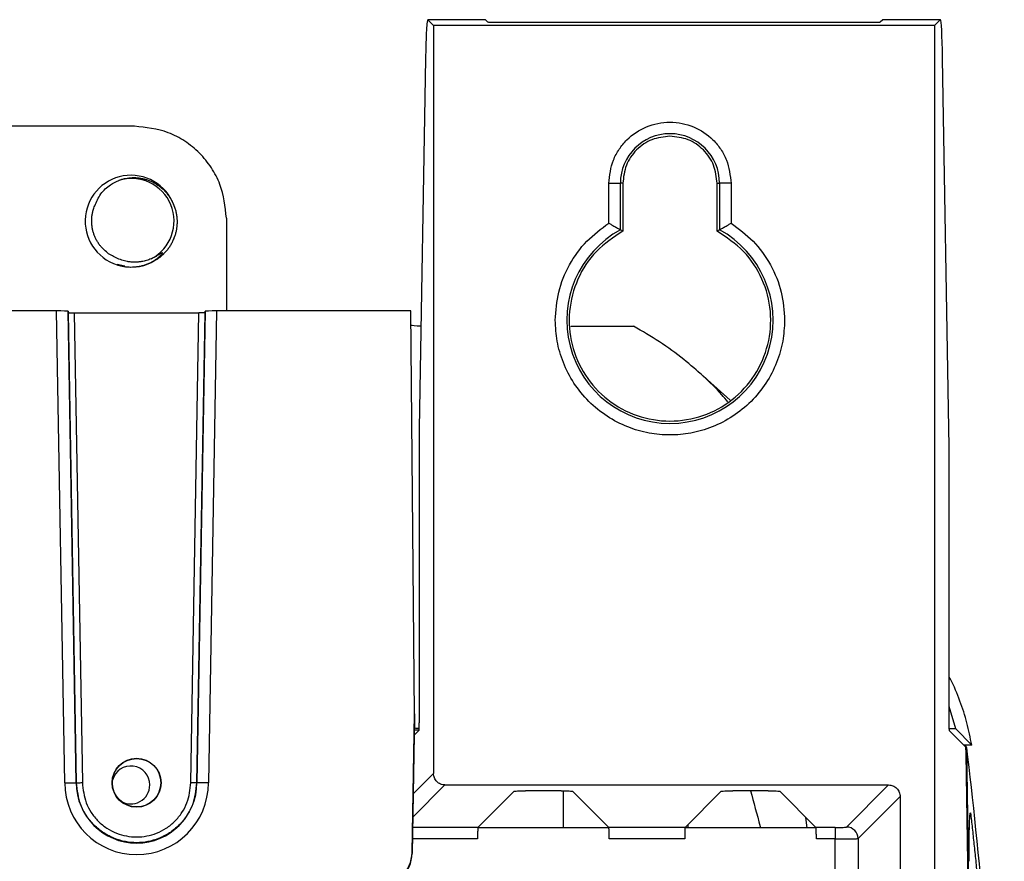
# Model space of a CAD drawing. Header units: millimetres. Extents: x -0.57 to 0.95, y -0.4 to 0.71.
# Tile 70 of 256: x -0.4268 to -0.3413, y 0.3252 to 0.3983. Entities that reach past the tile are written whole.
import ezdxf

# ---------------------------------------------------------------- set-up
doc = ezdxf.new("R2010")
doc.units = ezdxf.units.MM
doc.layers.add('FORMAT', color=7, linetype='Continuous')

msp = doc.modelspace()

# ---------------------------------------------------------------- linework, layer by layer
at = {"layer": 'FORMAT', "color": 7, "linetype": 'Continuous', "lineweight": 25}
for p, q in [((-0.386353, 0.398286), (-0.391362, 0.398286)), ((-0.391354, 0.398282), (-0.391362, 0.398286)), ((-0.391354, 0.398282), (-0.390862, 0.397789)), ((-0.386354, 0.398282), (-0.391354, 0.398282)), ((-0.386354, 0.398282), (-0.386362, 0.398286)), ((-0.38614, 0.398067), (-0.386354, 0.398282)), ((-0.353033, 0.398034), (-0.385141, 0.398034)), ((-0.351819, 0.398282), (-0.352034, 0.398067)), ((-0.346812, 0.398286), (-0.35182, 0.398286)), ((-0.351819, 0.398282), (-0.351812, 0.398286)), ((-0.346819, 0.398282), (-0.351819, 0.398282)), ((-0.346819, 0.398282), (-0.347312, 0.397789)), ((-0.346819, 0.398282), (-0.346812, 0.398286)), ((-0.390862, 0.397789), (-0.390862, 0.332789)), ((-0.347312, 0.397789), (-0.390862, 0.397789)), ((-0.347312, 0.397789), (-0.347312, -0.027211)), ((-0.39155, 0.394917), (-0.392098, 0.362778)), ((-0.346076, 0.362778), (-0.346624, 0.394917)), ((-0.416856, 0.389031), (-0.498767, 0.389031)), ((-0.375622, 0.380602), (-0.375622, 0.384069)), ((-0.375622, 0.384069), (-0.374623, 0.384069)), ((-0.374623, 0.380031), (-0.374623, 0.384069)), ((-0.374412, 0.384069), (-0.374623, 0.384069)), ((-0.374412, 0.384069), (-0.374412, 0.379905)), ((-0.366212, 0.379905), (-0.366212, 0.384069)), ((-0.366212, 0.384069), (-0.366001, 0.384069)), ((-0.366001, 0.384069), (-0.366001, 0.380031)), ((-0.365002, 0.384069), (-0.366001, 0.384069)), ((-0.365002, 0.384069), (-0.365002, 0.380602)), ((-0.408861, 0.381036), (-0.408861, 0.372984)), ((-0.374412, 0.379905), (-0.374623, 0.380031)), ((-0.366001, 0.380031), (-0.366212, 0.379905)), ((-0.414758, 0.377642), (-0.414307, 0.377943)), ((-0.418341, 0.377037), (-0.41769, 0.376907)), ((-0.423619, 0.372984), (-0.490855, 0.372984)), ((-0.422903, 0.331975), (-0.423619, 0.372984)), ((-0.421903, 0.331984), (-0.422618, 0.37295)), ((-0.422618, 0.37295), (-0.422585, 0.372827)), ((-0.421873, 0.331985), (-0.422585, 0.372827)), ((-0.422085, 0.37281), (-0.421373, 0.331994)), ((-0.422085, 0.37281), (-0.411239, 0.37281)), ((-0.411951, 0.331994), (-0.411239, 0.37281)), ((-0.410738, 0.372827), (-0.411451, 0.331985)), ((-0.410705, 0.37295), (-0.411421, 0.331984)), ((-0.410738, 0.372827), (-0.410705, 0.37295)), ((-0.409705, 0.372984), (-0.410421, 0.331975)), ((-0.392817, 0.372984), (-0.409705, 0.372984)), ((-0.392512, 0.337984), (-0.392817, 0.372984)), ((-0.378933, 0.371651), (-0.373474, 0.371651)), ((-0.365075, 0.365226), (-0.367902, 0.367744)), ((-0.392119, 0.360146), (-0.392119, 0.337498)), ((-0.346055, 0.337498), (-0.346055, 0.360146)), ((-0.392722, 0.325934), (-0.392512, 0.337984)), ((-0.392512, 0.337984), (-0.392512, 0.337889)), ((-0.345485, 0.336657), (-0.346055, 0.338606)), ((-0.392512, 0.337889), (-0.392722, 0.325842)), ((-0.392512, 0.337889), (-0.392512, 0.336762)), ((-0.392543, 0.336108), (-0.392153, 0.336498)), ((-0.345485, 0.336657), (-0.346038, 0.336657)), ((-0.34461, 0.335087), (-0.346021, 0.336498)), ((-0.344092, 0.335264), (-0.345485, 0.336657)), ((-0.344092, 0.335264), (-0.344787, 0.335264)), ((-0.344655, 0.335279), (-0.344549, 0.335026)), ((-0.344599, 0.335026), (-0.344549, 0.335026)), ((-0.344549, 0.335026), (-0.342713, 0.21469)), ((-0.342745, 0.214289), (-0.344579, 0.334488)), ((-0.421903, 0.331984), (-0.421873, 0.331985)), ((-0.411421, 0.331984), (-0.411451, 0.331985)), ((-0.392632, 0.331019), (-0.390862, 0.332789)), ((-0.392667, 0.328984), (-0.389862, 0.331789)), ((-0.389862, 0.331789), (-0.351311, 0.331789)), ((-0.383852, 0.331245), (-0.386998, 0.328099)), ((-0.379768, 0.331278), (-0.382853, 0.331278)), ((-0.379596, 0.331277), (-0.379596, 0.328066)), ((-0.375624, 0.328099), (-0.378769, 0.331245)), ((-0.365852, 0.331245), (-0.368998, 0.328099)), ((-0.361768, 0.331278), (-0.364853, 0.331278)), ((-0.357624, 0.328099), (-0.360769, 0.331245)), ((-0.351311, 0.331789), (-0.354967, 0.328133)), ((-0.350312, 0.33079), (-0.353968, 0.327134)), ((-0.350312, 0.33079), (-0.350312, 0.254597)), ((-0.358403, 0.328066), (-0.358498, 0.328973)), ((-0.386998, 0.328099), (-0.392683, 0.328099)), ((-0.37559, 0.328066), (-0.387031, 0.328066)), ((-0.368998, 0.328099), (-0.375624, 0.328099)), ((-0.35759, 0.328066), (-0.369031, 0.328066)), ((-0.368743, 0.328066), (-0.368743, 0.328354)), ((-0.355967, 0.328099), (-0.357624, 0.328099)), ((-0.355967, 0.328099), (-0.355967, 0.3271)), ((-0.387031, 0.3271), (-0.3927, 0.3271)), ((-0.369031, 0.3271), (-0.37559, 0.3271)), ((-0.355967, 0.3271), (-0.35759, 0.3271)), ((-0.355967, 0.256271), (-0.355967, 0.3271)), ((-0.353968, 0.327134), (-0.353968, 0.256996)), ((-0.392722, 0.325934), (-0.392722, 0.325842))]:
    msp.add_line(p, q, dxfattribs=at)
for radius in [0.0021249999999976, 0.0021060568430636]:
    msp.add_circle((-0.416662, 0.331984), radius, dxfattribs=at)
for centre, radius, start, end in [((-0.370312, 0.384069), 0.004310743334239, 0, 180), ((-0.41715, 0.380785), 0.0039805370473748, 15.845322, 252.466881), ((-0.417106, 0.380791), 0.0037000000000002, 297.521345, 107.478656), ((-0.370312, 0.372169), 0.0089662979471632, 118.735823, 61.264177), ((-0.417106, 0.380791), 0.0040000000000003, 251.889522, 296.889523), ((-0.417162, 0.331789), 0.00165, 0, 164.870526), ((-0.416662, 0.331984), 0.0052413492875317, 180, 0), ((-0.416662, 0.331984), 0.0062413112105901, 180.082849, 359.917151), ((-0.417162, 0.331789), 0.00165, 237.700494, 0), ((-0.354969, 0.327132), 0.0010008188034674, 0.081692, 89.918308)]:
    msp.add_arc(centre, radius, start, end, dxfattribs=at)
for centre, major_axis, ratio, start_param, end_param in [((-0.346812, 0.392286), (0, 0.006000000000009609), 0.034921, 5.166385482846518, 6.283185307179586), ((-0.423618, 0.372949), (0.001000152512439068, -2.115379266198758e-08), 0.034789, 0.0093346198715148, 1.571404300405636), ((-0.422085, 0.372828), (0.0005000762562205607, -1.057689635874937e-08), 0.034789, 3.150927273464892, 4.712996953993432), ((-0.409705, 0.372949), (0.001000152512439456, 2.115379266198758e-08), 0.034789, 1.570188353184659, 3.132258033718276), ((-0.389817, 0.371756), (0.00300011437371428, -2.376584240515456e-08), 0.034783, 3.226613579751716, 3.923491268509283), ((-0.346264, 0.360146), (-5.551115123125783e-17, 0.006000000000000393), 0.034921, 4.712388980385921, 5.166385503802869), ((-0.388538, 0.336796), (0.007000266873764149, -5.5926954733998e-08), 0.03491, 4.104751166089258, 4.161091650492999), ((-0.389512, 0.336762), (0.00300011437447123, -2.39686949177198e-08), 0.03491, 3.141592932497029, 3.634448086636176), ((-0.344611, 0.334088), (0, 0.001000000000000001), 0.034921, 5.124324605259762, 6.248278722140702), ((-0.395722, 0.325986), (1.054711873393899e-15, -0.003001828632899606), 0.999391, 0, 1.553332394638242), ((-0.395722, 0.325895), (-1.609823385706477e-15, 0.003000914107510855), 0.999695, 3.141592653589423, 4.694925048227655)]:
    msp.add_ellipse(centre, major_axis=major_axis, ratio=ratio, start_param=start_param, end_param=end_param, dxfattribs=at)
for points, knots in [([(-0.3913617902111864, 0.3982855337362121), (-0.3913809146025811, 0.3982421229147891), (-0.3914199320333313, 0.3981535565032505), (-0.3914741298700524, 0.3974352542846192), (-0.3915204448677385, 0.3963555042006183), (-0.3915403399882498, 0.3953900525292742), (-0.3915500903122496, 0.3949168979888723)], [0, 0, 0, 0, 0.2451091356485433, 0.500069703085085, 0.7549910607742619, 1, 1, 1, 1]), ([(-0.3851406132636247, 0.3980337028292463), (-0.3852638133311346, 0.3980341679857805), (-0.3855199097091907, 0.3980351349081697), (-0.3858521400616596, 0.3980428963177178), (-0.386085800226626, 0.3980542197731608), (-0.3861223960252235, 0.3980631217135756), (-0.3861400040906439, 0.3980674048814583)], [0, 0, 0, 0, 0.2404874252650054, 0.4999019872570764, 0.7593778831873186, 1, 1, 1, 1]), ([(-0.3520337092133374, 0.3980674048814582), (-0.3520513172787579, 0.3980631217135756), (-0.3520879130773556, 0.398054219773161), (-0.352321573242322, 0.3980428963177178), (-0.3526538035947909, 0.3980351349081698), (-0.3529098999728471, 0.3980341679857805), (-0.353033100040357, 0.3980337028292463)], [0, 0, 0, 0, 0.2406221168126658, 0.5000980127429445, 0.7595125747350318, 1, 1, 1, 1]), ([(-0.3756219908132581, 0.3840686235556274), (-0.3755462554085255, 0.3847594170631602), (-0.3754313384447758, 0.385807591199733), (-0.3747498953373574, 0.387043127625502), (-0.3738700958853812, 0.3881163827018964), (-0.3723951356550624, 0.3891016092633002), (-0.3703118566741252, 0.3895195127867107), (-0.3682285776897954, 0.3891016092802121), (-0.3667536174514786, 0.388116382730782), (-0.3658738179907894, 0.3870431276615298), (-0.3651923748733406, 0.3858075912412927), (-0.3650774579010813, 0.3847594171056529), (-0.3650017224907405, 0.3840686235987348)], [0, 0, 0, 0, 0.1239385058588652, 0.1880578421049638, 0.2517517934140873, 0.3739225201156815, 0.4999999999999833, 0.6260774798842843, 0.7482482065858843, 0.8119421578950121, 0.876061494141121, 1, 1, 1, 1]), ([(-0.4088611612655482, 0.3810356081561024), (-0.40896789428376, 0.3820416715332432), (-0.4091320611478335, 0.3835891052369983), (-0.4101288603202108, 0.3854507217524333), (-0.4111604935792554, 0.386731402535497), (-0.4124411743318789, 0.3877630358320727), (-0.4143027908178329, 0.3887598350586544), (-0.4158502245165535, 0.3889240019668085), (-0.4168562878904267, 0.3890307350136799)], [0, 0, 0, 0, 0.2395139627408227, 0.3683982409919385, 0.5000000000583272, 0.6316017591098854, 0.7604860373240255, 1, 1, 1, 1]), ([(-0.4203010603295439, 0.3821147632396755), (-0.4201454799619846, 0.3824710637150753), (-0.4198344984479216, 0.3831832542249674), (-0.4190502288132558, 0.3839187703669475), (-0.4184597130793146, 0.384203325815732), (-0.4182169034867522, 0.384320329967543)], [0, 0, 0, 0, 0.3708700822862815, 0.7413129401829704, 1, 1, 1, 1]), ([(-0.4182169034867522, 0.384320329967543), (-0.4181229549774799, 0.3843550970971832), (-0.417934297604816, 0.3844249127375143), (-0.4175479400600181, 0.384520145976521), (-0.417152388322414, 0.3845673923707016), (-0.4167557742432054, 0.384565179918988), (-0.4164564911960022, 0.3845394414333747), (-0.4161589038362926, 0.3844892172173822), (-0.4158654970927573, 0.3844149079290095), (-0.4155762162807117, 0.384315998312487), (-0.4152938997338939, 0.3841927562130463), (-0.4150209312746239, 0.3840457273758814), (-0.4147586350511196, 0.3838751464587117), (-0.4145085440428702, 0.3836810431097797), (-0.4142753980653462, 0.3834661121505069), (-0.414061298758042, 0.3832336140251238), (-0.413866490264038, 0.3829842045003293), (-0.4136908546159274, 0.3827166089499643), (-0.4135372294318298, 0.3824336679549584), (-0.4134074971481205, 0.3821385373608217), (-0.4133020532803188, 0.381831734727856), (-0.4132218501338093, 0.3815133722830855), (-0.4131701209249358, 0.3811956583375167), (-0.4131452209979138, 0.3808829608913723), (-0.4131448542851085, 0.3805762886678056), (-0.4131686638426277, 0.3802673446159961), (-0.4132168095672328, 0.3799618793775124), (-0.4132882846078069, 0.3796630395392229), (-0.4133824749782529, 0.3793712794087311), (-0.4135004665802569, 0.3790848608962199), (-0.413643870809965, 0.3788027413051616), (-0.4138126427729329, 0.3785284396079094), (-0.4140060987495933, 0.3782658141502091), (-0.414221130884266, 0.3780194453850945), (-0.4144988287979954, 0.3777510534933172), (-0.4148509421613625, 0.3774710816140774), (-0.4151474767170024, 0.3773064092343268), (-0.415296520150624, 0.3772236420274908)], [0, 0, 0, 0, 0.0258220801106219, 0.0518531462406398, 0.102474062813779, 0.128074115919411, 0.1540796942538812, 0.1798802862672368, 0.2058506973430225, 0.232082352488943, 0.2586703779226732, 0.2852385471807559, 0.3119885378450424, 0.3393087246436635, 0.3668243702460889, 0.3937098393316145, 0.4207729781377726, 0.4483952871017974, 0.4762105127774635, 0.5037564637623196, 0.5314934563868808, 0.5598321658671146, 0.5883783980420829, 0.6144599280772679, 0.6407014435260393, 0.6674379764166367, 0.6943434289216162, 0.7204244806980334, 0.7466626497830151, 0.7733932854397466, 0.8002933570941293, 0.8282619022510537, 0.8564246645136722, 0.8843931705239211, 0.9125551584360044, 0.9560486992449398, 1, 1, 1, 1]), ([(-0.4184292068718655, 0.3775957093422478), (-0.4185810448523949, 0.3776661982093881), (-0.41888472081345, 0.3778071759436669), (-0.419298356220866, 0.3781014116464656), (-0.4196150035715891, 0.3783992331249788), (-0.419848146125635, 0.3786772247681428), (-0.4200156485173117, 0.3789142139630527), (-0.4201643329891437, 0.3791675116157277), (-0.4202905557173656, 0.3794319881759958), (-0.4203932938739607, 0.3797041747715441), (-0.4204728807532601, 0.3799832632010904), (-0.4205293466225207, 0.3802714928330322), (-0.4205609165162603, 0.3805628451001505), (-0.4205677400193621, 0.3808536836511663), (-0.4205505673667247, 0.3811434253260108), (-0.4205080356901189, 0.3814339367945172), (-0.420433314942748, 0.3817620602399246), (-0.4203497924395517, 0.3819848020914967), (-0.4203010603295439, 0.3821147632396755)], [0, 0, 0, 0, 0.0923182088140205, 0.1846364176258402, 0.2789688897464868, 0.3317209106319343, 0.384839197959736, 0.4391126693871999, 0.4937853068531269, 0.5465373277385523, 0.5996556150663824, 0.6539290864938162, 0.7086017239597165, 0.7613537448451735, 0.814472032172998, 0.8687455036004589, 0.9234181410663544, 1, 1, 1, 1]), ([(-0.3802775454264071, 0.3721686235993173), (-0.3802184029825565, 0.3729933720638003), (-0.3800981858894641, 0.3746698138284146), (-0.379120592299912, 0.3770315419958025), (-0.3776429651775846, 0.3791172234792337), (-0.3762883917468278, 0.3801122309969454), (-0.3756219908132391, 0.3806017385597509)], [0, 0, 0, 0, 0.2459818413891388, 0.5000000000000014, 0.7540181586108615, 1, 1, 1, 1]), ([(-0.3756219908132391, 0.3806017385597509), (-0.3755456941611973, 0.380559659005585), (-0.3754250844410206, 0.3804931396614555), (-0.375194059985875, 0.3803620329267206), (-0.3749895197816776, 0.3802453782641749), (-0.3748159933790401, 0.3801445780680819), (-0.3747128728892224, 0.3800839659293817), (-0.3746421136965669, 0.3800423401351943), (-0.3746290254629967, 0.3800345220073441), (-0.3746225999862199, 0.3800306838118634)], [0, 0, 0, 0, 0.1578805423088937, 0.2495775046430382, 0.4984640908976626, 0.6289318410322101, 0.7487036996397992, 0.8766297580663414, 1, 1, 1, 1]), ([(-0.3660011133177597, 0.3800306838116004), (-0.3659946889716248, 0.3800345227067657), (-0.3659816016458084, 0.3800423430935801), (-0.3659108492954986, 0.380083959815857), (-0.3658077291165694, 0.3801445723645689), (-0.3656342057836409, 0.3802453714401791), (-0.3654296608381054, 0.3803620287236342), (-0.3651986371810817, 0.3804931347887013), (-0.3650780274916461, 0.3805596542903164), (-0.3650017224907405, 0.3806017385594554)], [0, 0, 0, 0, 0.12335702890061, 0.25129617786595, 0.3710397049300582, 0.501535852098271, 0.7504224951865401, 0.8421021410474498, 1, 1, 1, 1]), ([(-0.3650017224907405, 0.3806017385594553), (-0.364335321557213, 0.3801122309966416), (-0.362980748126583, 0.3791172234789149), (-0.3615031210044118, 0.3770315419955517), (-0.3605255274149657, 0.374669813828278), (-0.3604053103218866, 0.3729933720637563), (-0.3603461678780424, 0.3721686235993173)], [0, 0, 0, 0, 0.245981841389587, 0.4999999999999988, 0.7540181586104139, 1, 1, 1, 1]), ([(-0.4134687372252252, 0.3791726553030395), (-0.4134460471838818, 0.3792006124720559), (-0.413400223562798, 0.3792570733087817), (-0.413392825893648, 0.3793294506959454), (-0.4133890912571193, 0.3793659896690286)], [0, 0, 0, 0, 0.4951603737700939, 1, 1, 1, 1]), ([(-0.415395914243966, 0.3775098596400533), (-0.4155298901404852, 0.3774578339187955), (-0.4157997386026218, 0.3773530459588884), (-0.4161820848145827, 0.3772674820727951), (-0.4165281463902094, 0.3772231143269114), (-0.4168354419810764, 0.3772101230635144), (-0.41714658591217, 0.3772226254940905), (-0.4175221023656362, 0.3772723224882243), (-0.4179594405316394, 0.3773797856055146), (-0.4182714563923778, 0.3775232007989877), (-0.4184292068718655, 0.3775957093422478)], [0, 0, 0, 0, 0.1375039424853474, 0.2769544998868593, 0.3738662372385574, 0.4714508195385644, 0.5711864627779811, 0.6716990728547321, 0.8340160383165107, 1, 1, 1, 1]), ([(-0.4183490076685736, 0.3769893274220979), (-0.4182532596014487, 0.376960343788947), (-0.4180611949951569, 0.3769022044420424), (-0.4177659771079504, 0.3768434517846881), (-0.4174669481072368, 0.3768059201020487), (-0.4171639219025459, 0.3767918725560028), (-0.4168576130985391, 0.3768015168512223), (-0.4165493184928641, 0.376836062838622), (-0.4162422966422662, 0.3768959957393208), (-0.4159371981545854, 0.3769822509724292), (-0.4156369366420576, 0.3770954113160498), (-0.4153483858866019, 0.3772340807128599), (-0.4150751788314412, 0.3773965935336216), (-0.4148632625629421, 0.377550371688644), (-0.4147035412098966, 0.3776857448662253), (-0.4145901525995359, 0.377793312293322), (-0.4145018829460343, 0.3778890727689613), (-0.4144463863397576, 0.3779608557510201), (-0.4144226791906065, 0.3779992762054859), (-0.414413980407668, 0.3780197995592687), (-0.4144127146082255, 0.3780304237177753), (-0.4144144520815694, 0.3780354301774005), (-0.4144167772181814, 0.3780378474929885), (-0.414420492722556, 0.3780394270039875), (-0.414428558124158, 0.3780399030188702), (-0.4144571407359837, 0.3780318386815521), (-0.4145206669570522, 0.3779956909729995), (-0.4146155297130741, 0.3779359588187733), (-0.4147970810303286, 0.3778202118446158), (-0.4150520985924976, 0.377667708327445), (-0.415281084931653, 0.3775625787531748), (-0.415395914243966, 0.3775098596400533)], [0, 0, 0, 0, 0.0548715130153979, 0.1100688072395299, 0.1649404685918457, 0.220139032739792, 0.2763680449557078, 0.3329565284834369, 0.3902301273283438, 0.4478961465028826, 0.5068275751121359, 0.5662113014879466, 0.6234926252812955, 0.6812531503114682, 0.7098756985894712, 0.7385885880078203, 0.7672271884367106, 0.7815481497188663, 0.7887150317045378, 0.7923093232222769, 0.7941222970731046, 0.7948350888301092, 0.7955530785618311, 0.7961902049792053, 0.7972930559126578, 0.8002453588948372, 0.8126861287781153, 0.8372945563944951, 0.8619409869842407, 0.9307678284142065, 1, 1, 1, 1]), ([(-0.4107382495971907, 0.3728274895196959), (-0.4107443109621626, 0.3728255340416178), (-0.4107564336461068, 0.3728216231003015), (-0.4108441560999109, 0.3728164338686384), (-0.4109722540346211, 0.3728125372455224), (-0.4111120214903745, 0.3728105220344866), (-0.4112033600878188, 0.3728103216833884), (-0.4112386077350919, 0.3728102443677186)], [0, 0, 0, 0, 0.216066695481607, 0.4321317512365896, 0.6482228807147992, 0.8642488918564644, 1, 1, 1, 1]), ([(-0.3603461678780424, 0.3721686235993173), (-0.3603784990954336, 0.371560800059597), (-0.3604450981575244, 0.3703087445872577), (-0.3609995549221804, 0.3684513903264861), (-0.3619189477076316, 0.3666653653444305), (-0.363215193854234, 0.3650716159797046), (-0.3648085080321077, 0.3637769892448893), (-0.366594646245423, 0.3628517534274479), (-0.3684519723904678, 0.3623177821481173), (-0.3703118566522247, 0.3621471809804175), (-0.3721717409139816, 0.3623177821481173), (-0.3740290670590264, 0.362851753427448), (-0.3758152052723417, 0.3637769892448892), (-0.3774085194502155, 0.3650716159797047), (-0.3787047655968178, 0.3666653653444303), (-0.379624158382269, 0.3684513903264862), (-0.380178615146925, 0.3703087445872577), (-0.3802452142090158, 0.371560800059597), (-0.3802775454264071, 0.3721686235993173)], [0, 0, 0, 0, 0.0582580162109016, 0.1200056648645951, 0.1843204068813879, 0.2499999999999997, 0.3156795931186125, 0.3799943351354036, 0.4417419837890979, 0.5, 0.5582580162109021, 0.6200056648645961, 0.6843204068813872, 0.7499999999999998, 0.8156795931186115, 0.8799943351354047, 0.9417419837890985, 1, 1, 1, 1]), ([(-0.3652808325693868, 0.3650744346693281), (-0.365457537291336, 0.3652853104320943), (-0.3661144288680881, 0.366069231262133), (-0.3673896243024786, 0.367309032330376), (-0.3691831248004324, 0.3688575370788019), (-0.3712027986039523, 0.3703371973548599), (-0.3727151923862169, 0.3712122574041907), (-0.3734742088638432, 0.3716514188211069)], [0, 0, 0, 0, 0.0781247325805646, 0.2904250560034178, 0.5039865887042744, 0.7510685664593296, 1, 1, 1, 1]), ([(-0.3920977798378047, 0.3627775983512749), (-0.3921039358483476, 0.3623563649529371), (-0.3921162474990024, 0.3615139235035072), (-0.3921180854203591, 0.3606021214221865), (-0.392119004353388, 0.3601462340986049)], [0, 0, 0, 0, 0.5000150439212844, 1, 1, 1, 1]), ([(-0.3440916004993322, 0.3352639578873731), (-0.3442151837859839, 0.33590643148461), (-0.3444631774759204, 0.3371956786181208), (-0.345107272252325, 0.3390996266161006), (-0.3456380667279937, 0.3404318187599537), (-0.3460175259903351, 0.3411070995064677), (-0.3460547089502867, 0.341173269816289)], [0, 0, 0, 0, 0.3178782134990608, 0.6378839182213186, 0.9645164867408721, 1, 1, 1, 1]), ([(-0.3921190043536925, 0.3374977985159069), (-0.3921194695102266, 0.337374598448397), (-0.3921204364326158, 0.3371185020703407), (-0.392128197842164, 0.3367862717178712), (-0.3921395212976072, 0.3365526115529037), (-0.3921484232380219, 0.3365160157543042), (-0.3921527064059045, 0.3364984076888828)], [0, 0, 0, 0, 0.2404874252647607, 0.4999019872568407, 0.7593778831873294, 1, 1, 1, 1]), ([(-0.3460210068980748, 0.3364984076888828), (-0.3460252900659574, 0.3365160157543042), (-0.3460341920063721, 0.3365526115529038), (-0.3460455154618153, 0.3367862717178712), (-0.3460532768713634, 0.3371185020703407), (-0.3460542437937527, 0.3373745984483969), (-0.3460547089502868, 0.3374977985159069)], [0, 0, 0, 0, 0.2406221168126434, 0.5000980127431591, 0.7595125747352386, 1, 1, 1, 1]), ([(-0.3445488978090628, 0.3350262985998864), (-0.3434763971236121, 0.3262365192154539), (-0.3424342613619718, 0.3145060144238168), (-0.3413501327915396, 0.2987111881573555), (-0.3412833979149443, 0.2963131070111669), (-0.3412590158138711, 0.2935269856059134)], [0.624966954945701, 0.624966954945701, 0.624966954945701, 0.624966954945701, 0.969097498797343, 0.969097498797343, 1, 1, 1, 1]), ([(-0.4229031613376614, 0.3319751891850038), (-0.4228864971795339, 0.331975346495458), (-0.4227579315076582, 0.3319765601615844), (-0.4225180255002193, 0.33197879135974), (-0.422227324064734, 0.3319814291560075), (-0.4220139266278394, 0.3319833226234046), (-0.4219159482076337, 0.3319841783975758), (-0.4219063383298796, 0.3319842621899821), (-0.4219032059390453, 0.3319842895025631)], [0, 0, 0, 0, 0.0321469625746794, 0.2480170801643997, 0.4638873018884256, 0.6797544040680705, 0.8956142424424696, 1, 1, 1, 1]), ([(-0.4114511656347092, 0.3319842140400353), (-0.4115207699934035, 0.3313287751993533), (-0.4116278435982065, 0.3303205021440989), (-0.412277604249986, 0.3291070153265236), (-0.4129501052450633, 0.3282733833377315), (-0.4137848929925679, 0.3275965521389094), (-0.4149980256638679, 0.3269671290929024), (-0.4166618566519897, 0.3266476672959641), (-0.4183256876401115, 0.3269671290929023), (-0.4195388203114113, 0.3275965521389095), (-0.4203736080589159, 0.3282733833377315), (-0.4210461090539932, 0.3291070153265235), (-0.4216958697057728, 0.3303205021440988), (-0.421802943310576, 0.3313287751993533), (-0.4218725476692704, 0.3319842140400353)], [0, 0, 0, 0, 0.1197284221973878, 0.1841803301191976, 0.2500000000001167, 0.3158196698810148, 0.3802715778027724, 0.5000000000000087, 0.619728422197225, 0.6841803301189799, 0.7499999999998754, 0.815819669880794, 0.8802715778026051, 1, 1, 1, 1]), ([(-0.4213725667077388, 0.3319842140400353), (-0.4213096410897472, 0.3313916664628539), (-0.4212128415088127, 0.3304801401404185), (-0.4206254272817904, 0.3293830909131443), (-0.4200174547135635, 0.3286294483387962), (-0.4192627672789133, 0.3280175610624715), (-0.4181660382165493, 0.3274485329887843), (-0.4166618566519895, 0.3271597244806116), (-0.4151576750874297, 0.3274485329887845), (-0.4140609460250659, 0.3280175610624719), (-0.4133062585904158, 0.3286294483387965), (-0.4126982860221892, 0.3293830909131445), (-0.4121108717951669, 0.3304801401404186), (-0.4120140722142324, 0.331391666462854), (-0.4119511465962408, 0.3319842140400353)], [0, 0, 0, 0, 0.1197284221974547, 0.1841803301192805, 0.2500000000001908, 0.3158196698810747, 0.3802715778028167, 0.5000000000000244, 0.6197284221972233, 0.6841803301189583, 0.749999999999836, 0.8158196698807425, 0.880271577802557, 1, 1, 1, 1]), ([(-0.4114511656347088, 0.3319842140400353), (-0.4114583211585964, 0.3319842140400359), (-0.4114693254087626, 0.3319842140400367), (-0.4115320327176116, 0.3319842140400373), (-0.411596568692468, 0.3319842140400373), (-0.4116764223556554, 0.3319842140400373), (-0.4117923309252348, 0.3319842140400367), (-0.4118885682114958, 0.3319842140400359), (-0.4119511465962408, 0.3319842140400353)], [0, 0, 0, 0, 0.2395770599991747, 0.3684378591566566, 0.5000000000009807, 0.6315621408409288, 0.7604229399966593, 0.9999999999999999, 0.9999999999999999, 0.9999999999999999, 0.9999999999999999]), ([(-0.4104205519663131, 0.3319751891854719), (-0.4104372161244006, 0.3319753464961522), (-0.4105657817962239, 0.3319765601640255), (-0.4108056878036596, 0.3319787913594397), (-0.4110963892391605, 0.3319814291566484), (-0.4113097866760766, 0.331983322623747), (-0.4114077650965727, 0.331984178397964), (-0.4114173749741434, 0.3319842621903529), (-0.411420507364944, 0.3319842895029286)], [0, 0, 0, 0, 0.0321469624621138, 0.2480170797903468, 0.4638873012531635, 0.679754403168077, 0.8956142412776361, 1, 1, 1, 1]), ([(-0.3898624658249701, 0.3317892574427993), (-0.3899934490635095, 0.3318042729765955), (-0.3902553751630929, 0.3318342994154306), (-0.39058573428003, 0.3320653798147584), (-0.3908168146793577, 0.3323957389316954), (-0.3908468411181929, 0.3326576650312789), (-0.3908618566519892, 0.3327886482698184)], [0, 0, 0, 0, 0.2500385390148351, 0.4999999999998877, 0.7499614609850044, 1, 1, 1, 1]), ([(-0.383852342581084, 0.3312446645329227), (-0.3838347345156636, 0.3312489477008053), (-0.383798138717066, 0.3312578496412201), (-0.3835644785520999, 0.3312691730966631), (-0.3832322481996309, 0.3312769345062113), (-0.3829761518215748, 0.3312779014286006), (-0.3828529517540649, 0.3312783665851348)], [0, 0, 0, 0, 0.2406221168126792, 0.500098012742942, 0.7595125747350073, 1, 1, 1, 1]), ([(-0.3797684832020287, 0.3312783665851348), (-0.3796452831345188, 0.3312779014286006), (-0.3793891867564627, 0.3312769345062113), (-0.3790569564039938, 0.3312691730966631), (-0.3788232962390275, 0.3312578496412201), (-0.37878670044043, 0.3312489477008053), (-0.3787690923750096, 0.3312446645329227)], [0, 0, 0, 0, 0.2404874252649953, 0.4999019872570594, 0.7593778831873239, 1, 1, 1, 1]), ([(-0.365852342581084, 0.3312446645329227), (-0.3658347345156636, 0.3312489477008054), (-0.365798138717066, 0.3312578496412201), (-0.3655644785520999, 0.331269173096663), (-0.3652322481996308, 0.3312769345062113), (-0.3649761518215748, 0.3312779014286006), (-0.3648529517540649, 0.3312783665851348)], [0, 0, 0, 0, 0.2406221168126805, 0.5000980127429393, 0.759512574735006, 1, 1, 1, 1]), ([(-0.3633168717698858, 0.3312783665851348), (-0.3630346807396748, 0.3302718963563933), (-0.3627414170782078, 0.3292259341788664), (-0.3624554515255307, 0.3281078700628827), (-0.3624446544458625, 0.3280656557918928)], [0, 0, 0, 0, 0.9622434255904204, 1, 1, 1, 1]), ([(-0.3617684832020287, 0.3312783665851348), (-0.3616452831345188, 0.3312779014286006), (-0.3613891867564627, 0.3312769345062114), (-0.3610569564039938, 0.3312691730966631), (-0.3608232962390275, 0.3312578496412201), (-0.3607867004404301, 0.3312489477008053), (-0.3607690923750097, 0.3312446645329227)], [0, 0, 0, 0, 0.2404874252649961, 0.4999019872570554, 0.75937788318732, 1, 1, 1, 1]), ([(-0.351311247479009, 0.3317892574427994), (-0.3511855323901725, 0.3317758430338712), (-0.3509915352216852, 0.3317551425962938), (-0.350758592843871, 0.3316307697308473), (-0.3505996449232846, 0.3315017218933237), (-0.3504704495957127, 0.3313426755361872), (-0.3503459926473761, 0.3311097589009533), (-0.350325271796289, 0.330915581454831), (-0.3503118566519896, 0.3307898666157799)], [0, 0, 0, 0, 0.2395000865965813, 0.3695844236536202, 0.5000001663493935, 0.6300713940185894, 0.7604999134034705, 0.9999999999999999, 0.9999999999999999, 0.9999999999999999, 0.9999999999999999]), ([(-0.3443031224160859, 0.3251582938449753), (-0.3443037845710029, 0.3252033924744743), (-0.344305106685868, 0.3252934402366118), (-0.3443067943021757, 0.3254317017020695), (-0.3443082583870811, 0.3255718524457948), (-0.3443094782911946, 0.3257141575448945), (-0.3443110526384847, 0.3259456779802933), (-0.3443121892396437, 0.3262705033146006), (-0.3443115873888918, 0.3266991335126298), (-0.3443087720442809, 0.3271347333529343), (-0.3443016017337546, 0.3277220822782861), (-0.3442865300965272, 0.3283960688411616), (-0.3442648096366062, 0.3288990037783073), (-0.3442452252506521, 0.3291676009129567), (-0.3442304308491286, 0.3292955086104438), (-0.344215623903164, 0.3293596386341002), (-0.3442030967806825, 0.3293633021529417), (-0.3441926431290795, 0.3293334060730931), (-0.3441842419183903, 0.3292906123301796), (-0.3441787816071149, 0.3292457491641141), (-0.3441760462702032, 0.3292232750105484)], [0, 0, 0, 0, 0.0214353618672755, 0.0427996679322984, 0.0641441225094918, 0.0855200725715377, 0.1069786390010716, 0.1674759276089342, 0.228048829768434, 0.2943969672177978, 0.3608226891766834, 0.4998990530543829, 0.6390017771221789, 0.7053814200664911, 0.7718397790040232, 0.8323726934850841, 0.8929824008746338, 0.9286780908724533, 0.9642713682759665, 1, 1, 1, 1]), ([(-0.3441760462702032, 0.3292232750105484), (-0.3441510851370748, 0.3289990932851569), (-0.3441011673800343, 0.3285507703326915), (-0.3440264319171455, 0.3278660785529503), (-0.3439518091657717, 0.3271725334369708), (-0.3438773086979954, 0.3264692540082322), (-0.3438029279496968, 0.325756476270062), (-0.3437286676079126, 0.3250341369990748), (-0.3436545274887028, 0.3243022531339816), (-0.3435805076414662, 0.3235608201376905), (-0.3435066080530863, 0.322809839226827), (-0.3434328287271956, 0.3220493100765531), (-0.3433591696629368, 0.3212792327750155), (-0.3432856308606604, 0.3204996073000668), (-0.3432122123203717, 0.3197104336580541), (-0.3431389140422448, 0.3189117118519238), (-0.3430657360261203, 0.3181034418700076), (-0.3429926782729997, 0.3172856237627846), (-0.3429197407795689, 0.3164582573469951), (-0.3428469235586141, 0.3156213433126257), (-0.3427742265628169, 0.3147748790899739), (-0.3426049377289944, 0.3127782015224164), (-0.3423404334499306, 0.3095377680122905), (-0.3420428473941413, 0.3056617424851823), (-0.3418066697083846, 0.3024459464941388), (-0.3416774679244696, 0.300635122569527), (-0.3415955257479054, 0.2994667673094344), (-0.3415637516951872, 0.2990112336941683), (-0.3415345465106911, 0.2985902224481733), (-0.3415110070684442, 0.2982498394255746), (-0.3414931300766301, 0.2979899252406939), (-0.3414798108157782, 0.2977981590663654), (-0.3414684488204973, 0.2976253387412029), (-0.3414530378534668, 0.2973581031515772), (-0.3414358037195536, 0.2970037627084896), (-0.341417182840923, 0.2965395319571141), (-0.3414001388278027, 0.2960281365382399), (-0.3413848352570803, 0.2954739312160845), (-0.3413713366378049, 0.2948808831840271), (-0.3413610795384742, 0.2943227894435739), (-0.3413535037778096, 0.2938170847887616), (-0.3413479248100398, 0.2933734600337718), (-0.3413450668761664, 0.2930708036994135), (-0.3413436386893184, 0.2929195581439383)], [0, 0, 0, 0, 0.0250037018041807, 0.0500028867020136, 0.0749980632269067, 0.0999897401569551, 0.124978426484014, 0.1499646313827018, 0.1749488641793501, 0.1999316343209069, 0.2249134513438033, 0.2498948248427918, 0.2748762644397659, 0.2998582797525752, 0.3248413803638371, 0.3498260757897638, 0.374812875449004, 0.399802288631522, 0.4247948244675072, 0.4497909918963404, 0.4747912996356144, 0.4997962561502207, 0.6247684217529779, 0.7497135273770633, 0.812199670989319, 0.8746838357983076, 0.8871759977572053, 0.8996763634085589, 0.908640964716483, 0.9184222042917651, 0.9248766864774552, 0.9278002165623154, 0.9326691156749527, 0.9371662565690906, 0.9450067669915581, 0.9529062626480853, 0.9607192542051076, 0.9685536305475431, 0.9764378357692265, 0.9842949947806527, 0.989550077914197, 0.9947778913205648, 1, 1, 1, 1]), ([(-0.3869976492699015, 0.3280993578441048), (-0.3870019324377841, 0.3280817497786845), (-0.3870108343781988, 0.328045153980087), (-0.387022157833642, 0.3278114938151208), (-0.3870299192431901, 0.3274792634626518), (-0.3870308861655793, 0.3272231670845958), (-0.3870313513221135, 0.3270999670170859)], [0, 0, 0, 0, 0.2406221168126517, 0.5000980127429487, 0.7595125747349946, 1, 1, 1, 1]), ([(-0.3755900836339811, 0.3270999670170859), (-0.3755905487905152, 0.3272231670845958), (-0.3755915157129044, 0.3274792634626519), (-0.3755992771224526, 0.3278114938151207), (-0.3756106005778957, 0.328045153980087), (-0.3756195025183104, 0.3280817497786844), (-0.375623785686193, 0.3280993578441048)], [0, 0, 0, 0, 0.2404874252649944, 0.4999019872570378, 0.7593778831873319, 0.9999999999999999, 0.9999999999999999, 0.9999999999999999, 0.9999999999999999]), ([(-0.3689976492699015, 0.3280993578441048), (-0.3690019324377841, 0.3280817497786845), (-0.3690108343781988, 0.328045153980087), (-0.369022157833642, 0.3278114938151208), (-0.3690299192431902, 0.3274792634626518), (-0.3690308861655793, 0.3272231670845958), (-0.3690313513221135, 0.3270999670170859)], [0, 0, 0, 0, 0.2406221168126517, 0.5000980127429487, 0.7595125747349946, 1, 1, 1, 1]), ([(-0.3575900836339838, 0.3270999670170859), (-0.3575905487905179, 0.3272231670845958), (-0.3575915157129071, 0.3274792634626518), (-0.3575992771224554, 0.3278114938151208), (-0.3576106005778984, 0.328045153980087), (-0.3576195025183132, 0.3280817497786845), (-0.3576237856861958, 0.3280993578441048)], [0, 0, 0, 0, 0.2404874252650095, 0.4999019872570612, 0.7593778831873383, 1, 1, 1, 1]), ([(-0.3559668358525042, 0.3280993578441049), (-0.3558436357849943, 0.3280998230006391), (-0.3555875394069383, 0.3281007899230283), (-0.3552553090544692, 0.3281085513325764), (-0.355021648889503, 0.3281198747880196), (-0.3549850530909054, 0.3281287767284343), (-0.354967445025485, 0.328133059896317)], [0, 0, 0, 0, 0.2404874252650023, 0.4999019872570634, 0.7593778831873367, 0.9999999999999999, 0.9999999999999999, 0.9999999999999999, 0.9999999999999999]), ([(-0.3559668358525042, 0.3270999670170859), (-0.3557176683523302, 0.327100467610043), (-0.3552061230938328, 0.327101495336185), (-0.354577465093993, 0.3271086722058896), (-0.3542064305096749, 0.3271176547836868), (-0.3540140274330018, 0.3271259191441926), (-0.3539840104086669, 0.3271309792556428), (-0.353968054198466, 0.3271336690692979)], [0, 0, 0, 0, 0.2431575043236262, 0.4992066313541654, 0.7129432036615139, 0.8474086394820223, 1, 1, 1, 1])]:
    msp.add_open_spline(points, degree=3, knots=knots, dxfattribs=at)
for points in [[(-0.3703118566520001, 0.3881686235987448), (-0.3708491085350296, 0.3881069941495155), (-0.3719236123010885, 0.3879837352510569), (-0.3732788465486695, 0.3870356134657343), (-0.3742269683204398, 0.385680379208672), (-0.3743502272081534, 0.3846058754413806), (-0.3744118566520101, 0.3840686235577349)], [(-0.3662118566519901, 0.3840686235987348), (-0.3662734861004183, 0.3846058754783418), (-0.3663967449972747, 0.3856803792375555), (-0.3673448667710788, 0.3870356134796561), (-0.3687001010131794, 0.3879837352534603), (-0.3697746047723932, 0.3881069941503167), (-0.3703118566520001, 0.3881686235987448)], [(-0.3744118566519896, 0.3799048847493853), (-0.3752235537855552, 0.3793687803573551), (-0.3768469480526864, 0.3782965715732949), (-0.3784494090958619, 0.3757937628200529), (-0.3791963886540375, 0.3729561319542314), (-0.3789657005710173, 0.370016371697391), (-0.3777934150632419, 0.3673157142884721), (-0.375804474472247, 0.3651432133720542), (-0.3732166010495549, 0.3637373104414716), (-0.3703118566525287, 0.3632509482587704), (-0.3674071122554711, 0.3637373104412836), (-0.3648192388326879, 0.3651432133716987), (-0.3628302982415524, 0.3673157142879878), (-0.3616580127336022, 0.3700163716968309), (-0.3614273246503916, 0.3729561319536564), (-0.3621743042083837, 0.3757937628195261), (-0.3637767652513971, 0.3782965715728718), (-0.3654001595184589, 0.3793687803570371), (-0.3662118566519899, 0.3799048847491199)], [(-0.4218725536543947, 0.3319848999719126), (-0.4218645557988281, 0.3319850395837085), (-0.4218485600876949, 0.3319853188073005), (-0.421732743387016, 0.3319873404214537), (-0.4215680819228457, 0.3319902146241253), (-0.4214377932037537, 0.331992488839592), (-0.4213726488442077, 0.3319936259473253)]]:
    msp.add_open_spline(points, degree=3, dxfattribs=at)

doc.saveas('drawing.dxf')
